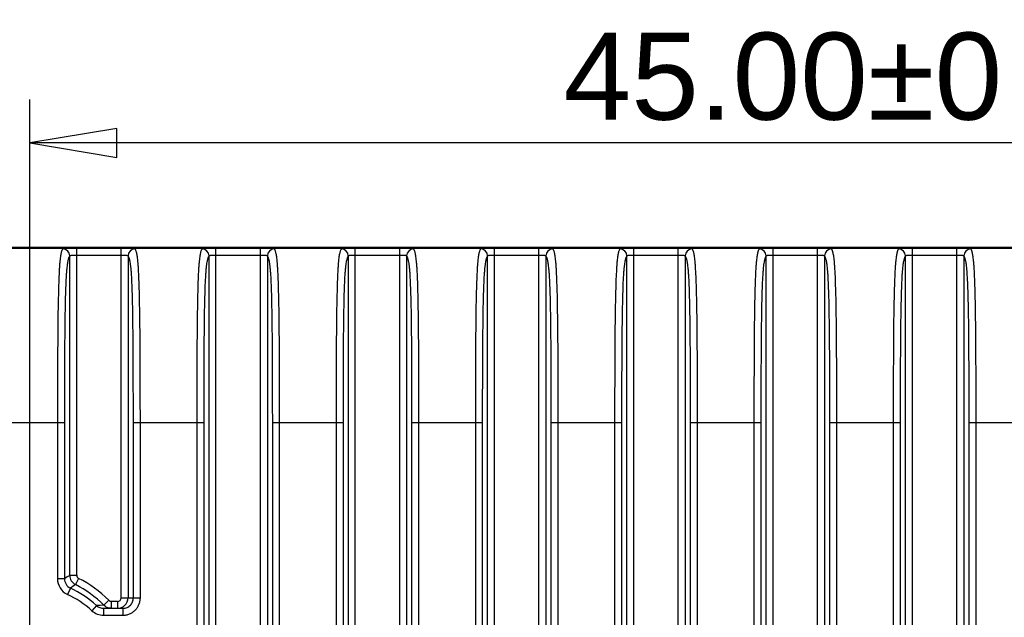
# Model space of a CAD drawing. Header units: millimetres. Extents: x 2556 to 2984, y -1556 to -1254.
# Tile 47 of 53: x 2865 to 2894, y -1385 to -1368. Entities that reach past the tile are written whole.
import ezdxf

# ---------------------------------------------------------------- set-up
doc = ezdxf.new("R2010")
doc.units = ezdxf.units.MM
doc.layers.add('06___PRT_ALL_SURFS', color=7, linetype='Continuous')
doc.styles.get("Standard").update_dxf_attribs({"font": 'AcadEref.ttf'})
doc.dimstyles.get("Standard").update_dxf_attribs({"dimtxt": 0.15625, "dimasz": 0.1875, "dimexe": 0.18, "dimexo": 0.0625, "dimgap": 0.09, "dimtad": 0, "dimtih": 1, "dimtoh": 1, "dimdec": 3, "dimzin": 4, "dimdsep": 46, "dimtxsty": 'Standard', "dimblk": 'CLOSED', "dimblk1": 'CLOSED', "dimblk2": 'CLOSED', "dimcen": 0.09, "dimadec": 0, "dimazin": 0, "dimtp": 0.001, "dimtm": 0.001, "dimtfac": 1, "dimtdec": 3, "dimtofl": 0, "dimtmove": 0, "dimatfit": 3, "dimldrblk": 'CLOSED', "dimfxl": 0, "dimtolj": 1, "dimtzin": 4, "dimarcsym": 0})

# ---------------------------------------------------------------- blocks, each defined once
blk = doc.blocks.new('_CLOSED')
at = {"color": 0, "linetype": 'ByBlock'}
for p, q in [((0, 0), (-1, 0.167)), ((-1, 0.167), (-1, -0.167)), ((-1, -0.167), (0, 0)), ((-1, 0), (0, 0))]:
    blk.add_line(p, q, dxfattribs=at)
blk = doc.blocks.new('*D34')
at = {"color": 0, "lineweight": -2}
for p, q in [((2874.335, -1386.492), (2874.335, -1370.223)), ((2919.335, -1386.492), (2919.335, -1370.223)), ((2916.835, -1371.473), (2876.835, -1371.473))]:
    blk.add_line(p, q, dxfattribs=at)
at = {"layer": 'Defpoints', "color": 0}
for p in [(2874.335, -1371.473), (2874.335, -1387.117), (2919.335, -1387.117)]:
    blk.add_point(p, dxfattribs=at)
at = {"color": 0, "lineweight": -2, "xscale": 2.5, "yscale": 2.5, "zscale": 2.5, "rotation": 180}
blk.add_blockref('_CLOSED', (2874.335, -1371.473), dxfattribs=at)
at = {"color": 0, "lineweight": -2, "xscale": 2.5, "yscale": 2.5, "zscale": 2.5}
blk.add_blockref('_CLOSED', (2919.335, -1371.473), dxfattribs=at)
at = {"color": 0, "insert": (2898.389, -1369.571), "char_height": 2.5, "attachment_point": 5}
blk.add_mtext('\\fArial|b0|i0|c0|p34;\\C3;45.00%%P0.30', dxfattribs=at)

msp = doc.modelspace()

# ---------------------------------------------------------------- linework, layer by layer
at = {"color": 7, "linetype": 'Continuous'}
for p, q in [((2914.981, -1374.505), (2860.981, -1374.505)), ((2866.943, -1383.897), (2866.943, -1374.506)), ((2868.218, -1374.506), (2866.943, -1374.506)), ((2868.218, -1384.545), (2868.218, -1374.506)), ((2870.943, -1399.468), (2870.943, -1374.506)), ((2872.218, -1374.506), (2870.943, -1374.506)), ((2872.218, -1399.468), (2872.218, -1374.506)), ((2874.943, -1399.468), (2874.943, -1374.506)), ((2876.218, -1374.506), (2874.943, -1374.506)), ((2876.218, -1399.468), (2876.218, -1374.506)), ((2878.943, -1399.468), (2878.943, -1374.506)), ((2880.218, -1374.506), (2878.943, -1374.506)), ((2880.218, -1399.468), (2880.218, -1374.506)), ((2882.943, -1399.468), (2882.943, -1374.506)), ((2884.218, -1374.506), (2882.943, -1374.506)), ((2884.218, -1399.468), (2884.218, -1374.506)), ((2886.943, -1399.468), (2886.943, -1374.506)), ((2888.218, -1374.506), (2886.943, -1374.506)), ((2888.218, -1399.468), (2888.218, -1374.506)), ((2890.943, -1399.468), (2890.943, -1374.506)), ((2892.218, -1374.506), (2890.943, -1374.506)), ((2892.218, -1399.468), (2892.218, -1374.506)), ((2866.744, -1383.897), (2866.744, -1374.718)), ((2868.218, -1374.706), (2866.943, -1374.706)), ((2868.418, -1374.718), (2868.418, -1384.545)), ((2870.744, -1399.256), (2870.744, -1374.718)), ((2872.218, -1374.706), (2870.943, -1374.706)), ((2872.418, -1374.718), (2872.418, -1399.256)), ((2874.744, -1399.256), (2874.744, -1374.718)), ((2876.218, -1374.706), (2874.943, -1374.706)), ((2876.418, -1374.718), (2876.418, -1399.256)), ((2878.744, -1399.256), (2878.744, -1374.718)), ((2880.218, -1374.706), (2878.943, -1374.706)), ((2880.418, -1374.718), (2880.418, -1399.256)), ((2882.744, -1399.256), (2882.744, -1374.718)), ((2884.218, -1374.706), (2882.943, -1374.706)), ((2884.418, -1374.718), (2884.418, -1399.256)), ((2886.744, -1399.256), (2886.744, -1374.718)), ((2888.218, -1374.706), (2886.943, -1374.706)), ((2888.418, -1374.718), (2888.418, -1399.256)), ((2890.744, -1399.256), (2890.744, -1374.718)), ((2892.218, -1374.706), (2890.943, -1374.706)), ((2892.418, -1374.718), (2892.418, -1399.256)), ((2864.571, -1379.51), (2866.591, -1379.51)), ((2866.391, -1379.51), (2866.391, -1383.993)), ((2866.591, -1379.51), (2866.591, -1383.993)), ((2868.571, -1384.545), (2868.571, -1379.51)), ((2868.571, -1379.51), (2870.591, -1379.51)), ((2868.771, -1384.545), (2868.771, -1379.51)), ((2870.391, -1379.51), (2870.391, -1394.464)), ((2870.591, -1379.51), (2870.591, -1394.464)), ((2872.571, -1394.464), (2872.571, -1379.51)), ((2872.571, -1379.51), (2874.591, -1379.51)), ((2872.771, -1394.464), (2872.771, -1379.51)), ((2874.391, -1379.51), (2874.391, -1394.464)), ((2874.591, -1379.51), (2874.591, -1394.464)), ((2876.571, -1394.464), (2876.571, -1379.51)), ((2876.571, -1379.51), (2878.591, -1379.51)), ((2876.771, -1394.464), (2876.771, -1379.51)), ((2878.391, -1379.51), (2878.391, -1394.464)), ((2878.591, -1379.51), (2878.591, -1394.464)), ((2880.571, -1394.464), (2880.571, -1379.51)), ((2880.571, -1379.51), (2882.591, -1379.51)), ((2880.771, -1394.464), (2880.771, -1379.51)), ((2882.391, -1379.51), (2882.391, -1394.464)), ((2882.591, -1379.51), (2882.591, -1394.464)), ((2884.571, -1394.464), (2884.571, -1379.51)), ((2884.571, -1379.51), (2886.591, -1379.51)), ((2884.771, -1394.464), (2884.771, -1379.51)), ((2886.391, -1379.51), (2886.391, -1394.464)), ((2886.591, -1379.51), (2886.591, -1394.464)), ((2888.571, -1394.464), (2888.571, -1379.51)), ((2888.571, -1379.51), (2890.591, -1379.51)), ((2888.771, -1394.464), (2888.771, -1379.51)), ((2890.391, -1379.51), (2890.391, -1394.464)), ((2890.591, -1379.51), (2890.591, -1394.464)), ((2892.571, -1394.464), (2892.571, -1379.51)), ((2892.571, -1379.51), (2894.591, -1379.51)), ((2892.771, -1394.464), (2892.771, -1379.51)), ((2866.591, -1383.993), (2866.391, -1383.993)), ((2866.943, -1383.897), (2866.744, -1383.897)), ((2866.998, -1383.986), (2866.908, -1384.165)), ((2866.763, -1384.264), (2866.678, -1384.445)), ((2868.218, -1384.545), (2868.771, -1384.545)), ((2867.512, -1384.766), (2867.377, -1384.913)), ((2867.716, -1384.845), (2867.716, -1385.045)), ((2867.716, -1384.845), (2868.27, -1384.845)), ((2867.864, -1384.615), (2867.723, -1384.756)), ((2867.936, -1384.645), (2867.936, -1384.845)), ((2868.118, -1384.645), (2867.936, -1384.645)), ((2868.118, -1384.645), (2868.118, -1384.845)), ((2868.27, -1384.845), (2868.27, -1385.045)), ((2868.27, -1384.845), (2868.274, -1384.845)), ((2867.716, -1385.045), (2868.27, -1385.045))]:
    msp.add_line(p, q, dxfattribs=at)
for centre, radius, start, end in [((2866.543, -1374.719), 0.2, 0.1837, 89.815), ((2868.618, -1374.719), 0.2, 90.185, 179.8163), ((2870.543, -1374.719), 0.2, 0.1837, 89.815), ((2872.618, -1374.719), 0.2, 90.185, 179.8163), ((2874.543, -1374.719), 0.2, 0.1837, 89.815), ((2876.618, -1374.719), 0.2, 90.185, 179.8163), ((2878.543, -1374.719), 0.2, 0.1837, 89.815), ((2880.618, -1374.719), 0.2, 90.185, 179.8163), ((2882.543, -1374.719), 0.2, 0.1837, 89.815), ((2884.618, -1374.719), 0.2, 90.185, 179.8163), ((2886.543, -1374.719), 0.2, 0.1837, 89.815), ((2888.618, -1374.719), 0.2, 90.185, 179.8163), ((2890.543, -1374.719), 0.2, 0.1837, 89.815), ((2892.618, -1374.719), 0.2, 90.185, 179.8163), ((2866.89, -1383.993), 0.499, 179.991, 244.8015), ((2873.477, -1394.848), 12.855, 121.5849, 122.3893), ((2866.89, -1383.993), 0.299, 179.9126, 244.8798), ((2867.044, -1383.897), 0.3, 180.0671, 243.1071), ((2867.043, -1383.897), 0.0998, 179.9917, 243.1825), ((2865.481, -1386.987), 3.363, 44.8598, 63.1742), ((2872.85, -1393.024), 10.667, 123.8487, 124.7949), ((2865.481, -1386.987), 3.01, 47.5614, 64.7924), ((2865.481, -1386.987), 3.163, 44.8598, 63.1742), ((2865.481, -1386.987), 2.81, 47.5614, 64.7924), ((2868.118, -1384.545), 0.3, 270.0146, 0.0146), ((2868.118, -1384.545), 0.1, 269.958, 359.9579), ((2871.995, -1479.229), 94.569, 92.58894, 92.71689), ((2867.936, -1384.544), 0.1, 224.8795, 270.013), ((2867.716, -1384.542), 0.502, 227.5809, 270.0132)]:
    msp.add_arc(centre, radius, start, end, dxfattribs=at)
for points, knots in [([(2866.544, -1374.519), (2866.54, -1374.523), (2866.532, -1374.534), (2866.521, -1374.554), (2866.51, -1374.581), (2866.5, -1374.616), (2866.489, -1374.661), (2866.479, -1374.718), (2866.47, -1374.788), (2866.46, -1374.874), (2866.451, -1374.977), (2866.44, -1375.15), (2866.428, -1375.407), (2866.418, -1375.754), (2866.409, -1376.138), (2866.403, -1376.544), (2866.398, -1377.101), (2866.394, -1377.807), (2866.391, -1378.657), (2866.391, -1379.226), (2866.391, -1379.51)], [0, 0, 0, 0, 0.003495, 0.007966, 0.013684, 0.020939, 0.030062, 0.041426, 0.055444, 0.072538, 0.093085, 0.117321, 0.176576, 0.247378, 0.325243, 0.406806, 0.490216, 0.65935, 0.829551, 1, 1, 1, 1]), ([(2866.943, -1374.506), (2866.918, -1374.506), (2866.868, -1374.506), (2866.796, -1374.507), (2866.729, -1374.507), (2866.678, -1374.508), (2866.641, -1374.509), (2866.618, -1374.51), (2866.598, -1374.511), (2866.581, -1374.512), (2866.567, -1374.513), (2866.556, -1374.515), (2866.549, -1374.516), (2866.546, -1374.518), (2866.544, -1374.518), (2866.544, -1374.519)], [0, 0, 0, 0, 0.190308, 0.373421, 0.542515, 0.691443, 0.756677, 0.815005, 0.865956, 0.909136, 0.944241, 0.971061, 0.989531, 0.995707, 1, 1, 1, 1]), ([(2868.617, -1374.519), (2868.617, -1374.518), (2868.616, -1374.518), (2868.612, -1374.516), (2868.605, -1374.515), (2868.595, -1374.513), (2868.581, -1374.512), (2868.564, -1374.511), (2868.543, -1374.51), (2868.52, -1374.509), (2868.484, -1374.508), (2868.433, -1374.507), (2868.366, -1374.507), (2868.293, -1374.506), (2868.243, -1374.506), (2868.218, -1374.506)], [0, 0, 0, 0, 0.004293, 0.010468, 0.028935, 0.055753, 0.090856, 0.134034, 0.184983, 0.24331, 0.308543, 0.457468, 0.626561, 0.809675, 1, 1, 1, 1]), ([(2868.771, -1379.51), (2868.771, -1379.226), (2868.77, -1378.657), (2868.768, -1377.807), (2868.764, -1377.101), (2868.758, -1376.544), (2868.752, -1376.138), (2868.744, -1375.754), (2868.733, -1375.407), (2868.722, -1375.15), (2868.71, -1374.977), (2868.701, -1374.874), (2868.692, -1374.788), (2868.682, -1374.718), (2868.672, -1374.661), (2868.662, -1374.616), (2868.651, -1374.581), (2868.64, -1374.554), (2868.63, -1374.534), (2868.622, -1374.523), (2868.617, -1374.519)], [0, 0, 0, 0, 0.17045, 0.340652, 0.509785, 0.593193, 0.674754, 0.752616, 0.823417, 0.882674, 0.90691, 0.927459, 0.944554, 0.958573, 0.969938, 0.979061, 0.986317, 0.992034, 0.996505, 1, 1, 1, 1]), ([(2870.544, -1374.519), (2870.54, -1374.523), (2870.532, -1374.534), (2870.521, -1374.554), (2870.51, -1374.581), (2870.5, -1374.616), (2870.489, -1374.661), (2870.479, -1374.718), (2870.47, -1374.788), (2870.46, -1374.874), (2870.451, -1374.977), (2870.44, -1375.15), (2870.428, -1375.407), (2870.418, -1375.754), (2870.409, -1376.138), (2870.403, -1376.544), (2870.398, -1377.101), (2870.394, -1377.807), (2870.391, -1378.657), (2870.391, -1379.226), (2870.391, -1379.51)], [0, 0, 0, 0, 0.003495, 0.007966, 0.013684, 0.020939, 0.030062, 0.041426, 0.055444, 0.072538, 0.093085, 0.117321, 0.176576, 0.247378, 0.325243, 0.406806, 0.490216, 0.65935, 0.829551, 1, 1, 1, 1]), ([(2870.943, -1374.506), (2870.918, -1374.506), (2870.868, -1374.506), (2870.796, -1374.507), (2870.729, -1374.507), (2870.678, -1374.508), (2870.641, -1374.509), (2870.618, -1374.51), (2870.598, -1374.511), (2870.581, -1374.512), (2870.567, -1374.513), (2870.556, -1374.515), (2870.549, -1374.516), (2870.546, -1374.518), (2870.544, -1374.518), (2870.544, -1374.519)], [0, 0, 0, 0, 0.190308, 0.373421, 0.542515, 0.691443, 0.756677, 0.815005, 0.865956, 0.909136, 0.944241, 0.971061, 0.989531, 0.995707, 1, 1, 1, 1]), ([(2872.617, -1374.519), (2872.617, -1374.518), (2872.616, -1374.518), (2872.612, -1374.516), (2872.605, -1374.515), (2872.595, -1374.513), (2872.581, -1374.512), (2872.564, -1374.511), (2872.543, -1374.51), (2872.52, -1374.509), (2872.484, -1374.508), (2872.433, -1374.507), (2872.366, -1374.507), (2872.293, -1374.506), (2872.243, -1374.506), (2872.218, -1374.506)], [0, 0, 0, 0, 0.004293, 0.010468, 0.028935, 0.055753, 0.090856, 0.134034, 0.184983, 0.24331, 0.308543, 0.457468, 0.626561, 0.809675, 1, 1, 1, 1]), ([(2872.771, -1379.51), (2872.771, -1379.226), (2872.77, -1378.657), (2872.768, -1377.807), (2872.764, -1377.101), (2872.758, -1376.544), (2872.752, -1376.138), (2872.744, -1375.754), (2872.733, -1375.407), (2872.722, -1375.15), (2872.71, -1374.977), (2872.701, -1374.874), (2872.692, -1374.788), (2872.682, -1374.718), (2872.672, -1374.661), (2872.662, -1374.616), (2872.651, -1374.581), (2872.64, -1374.554), (2872.63, -1374.534), (2872.622, -1374.523), (2872.617, -1374.519)], [0, 0, 0, 0, 0.17045, 0.340652, 0.509785, 0.593193, 0.674754, 0.752616, 0.823417, 0.882674, 0.90691, 0.927459, 0.944554, 0.958573, 0.969938, 0.979061, 0.986317, 0.992034, 0.996505, 1, 1, 1, 1]), ([(2874.544, -1374.519), (2874.54, -1374.523), (2874.532, -1374.534), (2874.521, -1374.554), (2874.51, -1374.581), (2874.5, -1374.616), (2874.489, -1374.661), (2874.479, -1374.718), (2874.47, -1374.788), (2874.46, -1374.874), (2874.451, -1374.977), (2874.44, -1375.15), (2874.428, -1375.407), (2874.418, -1375.754), (2874.409, -1376.138), (2874.403, -1376.544), (2874.398, -1377.101), (2874.394, -1377.807), (2874.391, -1378.657), (2874.391, -1379.226), (2874.391, -1379.51)], [0, 0, 0, 0, 0.003495, 0.007966, 0.013684, 0.020939, 0.030062, 0.041426, 0.055444, 0.072538, 0.093085, 0.117321, 0.176576, 0.247378, 0.325243, 0.406806, 0.490216, 0.65935, 0.829551, 1, 1, 1, 1]), ([(2874.943, -1374.506), (2874.918, -1374.506), (2874.868, -1374.506), (2874.796, -1374.507), (2874.729, -1374.507), (2874.678, -1374.508), (2874.641, -1374.509), (2874.618, -1374.51), (2874.598, -1374.511), (2874.581, -1374.512), (2874.567, -1374.513), (2874.556, -1374.515), (2874.549, -1374.516), (2874.546, -1374.518), (2874.544, -1374.518), (2874.544, -1374.519)], [0, 0, 0, 0, 0.190308, 0.373421, 0.542515, 0.691443, 0.756677, 0.815005, 0.865956, 0.909136, 0.944241, 0.971061, 0.989531, 0.995707, 1, 1, 1, 1]), ([(2876.617, -1374.519), (2876.617, -1374.518), (2876.616, -1374.518), (2876.612, -1374.516), (2876.605, -1374.515), (2876.595, -1374.513), (2876.581, -1374.512), (2876.564, -1374.511), (2876.543, -1374.51), (2876.52, -1374.509), (2876.484, -1374.508), (2876.433, -1374.507), (2876.366, -1374.507), (2876.293, -1374.506), (2876.243, -1374.506), (2876.218, -1374.506)], [0, 0, 0, 0, 0.004293, 0.010468, 0.028935, 0.055753, 0.090856, 0.134034, 0.184983, 0.24331, 0.308543, 0.457468, 0.626561, 0.809675, 1, 1, 1, 1]), ([(2876.771, -1379.51), (2876.771, -1379.226), (2876.77, -1378.657), (2876.768, -1377.807), (2876.764, -1377.101), (2876.758, -1376.544), (2876.752, -1376.138), (2876.744, -1375.754), (2876.733, -1375.407), (2876.722, -1375.15), (2876.71, -1374.977), (2876.701, -1374.874), (2876.692, -1374.788), (2876.682, -1374.718), (2876.672, -1374.661), (2876.662, -1374.616), (2876.651, -1374.581), (2876.64, -1374.554), (2876.63, -1374.534), (2876.622, -1374.523), (2876.617, -1374.519)], [0, 0, 0, 0, 0.17045, 0.340652, 0.509785, 0.593193, 0.674754, 0.752616, 0.823417, 0.882674, 0.90691, 0.927459, 0.944554, 0.958573, 0.969938, 0.979061, 0.986317, 0.992034, 0.996505, 1, 1, 1, 1]), ([(2878.544, -1374.519), (2878.54, -1374.523), (2878.532, -1374.534), (2878.521, -1374.554), (2878.51, -1374.581), (2878.5, -1374.616), (2878.489, -1374.661), (2878.479, -1374.718), (2878.47, -1374.788), (2878.46, -1374.874), (2878.451, -1374.977), (2878.44, -1375.15), (2878.428, -1375.407), (2878.418, -1375.754), (2878.409, -1376.138), (2878.403, -1376.544), (2878.398, -1377.101), (2878.394, -1377.807), (2878.391, -1378.657), (2878.391, -1379.226), (2878.391, -1379.51)], [0, 0, 0, 0, 0.003495, 0.007966, 0.013684, 0.020939, 0.030062, 0.041426, 0.055444, 0.072538, 0.093085, 0.117321, 0.176576, 0.247378, 0.325243, 0.406806, 0.490216, 0.65935, 0.829551, 1, 1, 1, 1]), ([(2878.943, -1374.506), (2878.918, -1374.506), (2878.868, -1374.506), (2878.796, -1374.507), (2878.729, -1374.507), (2878.678, -1374.508), (2878.641, -1374.509), (2878.618, -1374.51), (2878.598, -1374.511), (2878.581, -1374.512), (2878.567, -1374.513), (2878.556, -1374.515), (2878.549, -1374.516), (2878.546, -1374.518), (2878.544, -1374.518), (2878.544, -1374.519)], [0, 0, 0, 0, 0.190308, 0.373421, 0.542515, 0.691443, 0.756677, 0.815005, 0.865956, 0.909136, 0.944241, 0.971061, 0.989531, 0.995707, 1, 1, 1, 1]), ([(2880.617, -1374.519), (2880.617, -1374.518), (2880.616, -1374.518), (2880.612, -1374.516), (2880.605, -1374.515), (2880.595, -1374.513), (2880.581, -1374.512), (2880.564, -1374.511), (2880.543, -1374.51), (2880.52, -1374.509), (2880.484, -1374.508), (2880.433, -1374.507), (2880.366, -1374.507), (2880.293, -1374.506), (2880.243, -1374.506), (2880.218, -1374.506)], [0, 0, 0, 0, 0.004293, 0.010468, 0.028935, 0.055753, 0.090856, 0.134034, 0.184983, 0.24331, 0.308543, 0.457468, 0.626561, 0.809675, 1, 1, 1, 1]), ([(2880.771, -1379.51), (2880.771, -1379.226), (2880.77, -1378.657), (2880.768, -1377.807), (2880.764, -1377.101), (2880.758, -1376.544), (2880.752, -1376.138), (2880.744, -1375.754), (2880.733, -1375.407), (2880.722, -1375.15), (2880.71, -1374.977), (2880.701, -1374.874), (2880.692, -1374.788), (2880.682, -1374.718), (2880.672, -1374.661), (2880.662, -1374.616), (2880.651, -1374.581), (2880.64, -1374.554), (2880.63, -1374.534), (2880.622, -1374.523), (2880.617, -1374.519)], [0, 0, 0, 0, 0.17045, 0.340652, 0.509785, 0.593193, 0.674754, 0.752616, 0.823417, 0.882674, 0.90691, 0.927459, 0.944554, 0.958573, 0.969938, 0.979061, 0.986317, 0.992034, 0.996505, 1, 1, 1, 1]), ([(2882.544, -1374.519), (2882.54, -1374.523), (2882.532, -1374.534), (2882.521, -1374.554), (2882.51, -1374.581), (2882.5, -1374.616), (2882.489, -1374.661), (2882.479, -1374.718), (2882.47, -1374.788), (2882.46, -1374.874), (2882.451, -1374.977), (2882.44, -1375.15), (2882.428, -1375.407), (2882.418, -1375.754), (2882.409, -1376.138), (2882.403, -1376.544), (2882.398, -1377.101), (2882.394, -1377.807), (2882.391, -1378.657), (2882.391, -1379.226), (2882.391, -1379.51)], [0, 0, 0, 0, 0.003495, 0.007966, 0.013684, 0.020939, 0.030062, 0.041426, 0.055444, 0.072538, 0.093085, 0.117321, 0.176576, 0.247378, 0.325243, 0.406806, 0.490216, 0.65935, 0.829551, 1, 1, 1, 1]), ([(2882.943, -1374.506), (2882.918, -1374.506), (2882.868, -1374.506), (2882.796, -1374.507), (2882.729, -1374.507), (2882.678, -1374.508), (2882.641, -1374.509), (2882.618, -1374.51), (2882.598, -1374.511), (2882.581, -1374.512), (2882.567, -1374.513), (2882.556, -1374.515), (2882.549, -1374.516), (2882.546, -1374.518), (2882.544, -1374.518), (2882.544, -1374.519)], [0, 0, 0, 0, 0.190308, 0.373421, 0.542515, 0.691443, 0.756677, 0.815005, 0.865956, 0.909136, 0.944241, 0.971061, 0.989531, 0.995707, 1, 1, 1, 1]), ([(2884.617, -1374.519), (2884.617, -1374.518), (2884.616, -1374.518), (2884.612, -1374.516), (2884.605, -1374.515), (2884.595, -1374.513), (2884.581, -1374.512), (2884.564, -1374.511), (2884.543, -1374.51), (2884.52, -1374.509), (2884.484, -1374.508), (2884.433, -1374.507), (2884.366, -1374.507), (2884.293, -1374.506), (2884.243, -1374.506), (2884.218, -1374.506)], [0, 0, 0, 0, 0.004293, 0.010468, 0.028935, 0.055753, 0.090856, 0.134034, 0.184983, 0.24331, 0.308543, 0.457468, 0.626561, 0.809675, 1, 1, 1, 1]), ([(2884.771, -1379.51), (2884.771, -1379.226), (2884.77, -1378.657), (2884.768, -1377.807), (2884.764, -1377.101), (2884.758, -1376.544), (2884.752, -1376.138), (2884.744, -1375.754), (2884.733, -1375.407), (2884.722, -1375.15), (2884.71, -1374.977), (2884.701, -1374.874), (2884.692, -1374.788), (2884.682, -1374.718), (2884.672, -1374.661), (2884.662, -1374.616), (2884.651, -1374.581), (2884.64, -1374.554), (2884.63, -1374.534), (2884.622, -1374.523), (2884.617, -1374.519)], [0, 0, 0, 0, 0.17045, 0.340652, 0.509785, 0.593193, 0.674754, 0.752616, 0.823417, 0.882674, 0.90691, 0.927459, 0.944554, 0.958573, 0.969938, 0.979061, 0.986317, 0.992034, 0.996505, 1, 1, 1, 1]), ([(2886.544, -1374.519), (2886.54, -1374.523), (2886.532, -1374.534), (2886.521, -1374.554), (2886.51, -1374.581), (2886.5, -1374.616), (2886.489, -1374.661), (2886.479, -1374.718), (2886.47, -1374.788), (2886.46, -1374.874), (2886.451, -1374.977), (2886.44, -1375.15), (2886.428, -1375.407), (2886.418, -1375.754), (2886.409, -1376.138), (2886.403, -1376.544), (2886.398, -1377.101), (2886.394, -1377.807), (2886.391, -1378.657), (2886.391, -1379.226), (2886.391, -1379.51)], [0, 0, 0, 0, 0.003495, 0.007966, 0.013684, 0.020939, 0.030062, 0.041426, 0.055444, 0.072538, 0.093085, 0.117321, 0.176576, 0.247378, 0.325243, 0.406806, 0.490216, 0.65935, 0.829551, 1, 1, 1, 1]), ([(2886.943, -1374.506), (2886.918, -1374.506), (2886.868, -1374.506), (2886.796, -1374.507), (2886.729, -1374.507), (2886.678, -1374.508), (2886.641, -1374.509), (2886.618, -1374.51), (2886.598, -1374.511), (2886.581, -1374.512), (2886.567, -1374.513), (2886.556, -1374.515), (2886.549, -1374.516), (2886.546, -1374.518), (2886.544, -1374.518), (2886.544, -1374.519)], [0, 0, 0, 0, 0.190308, 0.373421, 0.542515, 0.691443, 0.756677, 0.815005, 0.865956, 0.909136, 0.944241, 0.971061, 0.989531, 0.995707, 1, 1, 1, 1]), ([(2888.617, -1374.519), (2888.617, -1374.518), (2888.616, -1374.518), (2888.612, -1374.516), (2888.605, -1374.515), (2888.595, -1374.513), (2888.581, -1374.512), (2888.564, -1374.511), (2888.543, -1374.51), (2888.52, -1374.509), (2888.484, -1374.508), (2888.433, -1374.507), (2888.366, -1374.507), (2888.293, -1374.506), (2888.243, -1374.506), (2888.218, -1374.506)], [0, 0, 0, 0, 0.004293, 0.010468, 0.028935, 0.055753, 0.090856, 0.134034, 0.184983, 0.24331, 0.308543, 0.457468, 0.626561, 0.809675, 1, 1, 1, 1]), ([(2888.771, -1379.51), (2888.771, -1379.226), (2888.77, -1378.657), (2888.768, -1377.807), (2888.764, -1377.101), (2888.758, -1376.544), (2888.752, -1376.138), (2888.744, -1375.754), (2888.733, -1375.407), (2888.722, -1375.15), (2888.71, -1374.977), (2888.701, -1374.874), (2888.692, -1374.788), (2888.682, -1374.718), (2888.672, -1374.661), (2888.662, -1374.616), (2888.651, -1374.581), (2888.64, -1374.554), (2888.63, -1374.534), (2888.622, -1374.523), (2888.617, -1374.519)], [0, 0, 0, 0, 0.17045, 0.340652, 0.509785, 0.593193, 0.674754, 0.752616, 0.823417, 0.882674, 0.90691, 0.927459, 0.944554, 0.958573, 0.969938, 0.979061, 0.986317, 0.992034, 0.996505, 1, 1, 1, 1]), ([(2890.544, -1374.519), (2890.54, -1374.523), (2890.532, -1374.534), (2890.521, -1374.554), (2890.51, -1374.581), (2890.5, -1374.616), (2890.489, -1374.661), (2890.479, -1374.718), (2890.47, -1374.788), (2890.46, -1374.874), (2890.451, -1374.977), (2890.44, -1375.15), (2890.428, -1375.407), (2890.418, -1375.754), (2890.409, -1376.138), (2890.403, -1376.544), (2890.398, -1377.101), (2890.394, -1377.807), (2890.391, -1378.657), (2890.391, -1379.226), (2890.391, -1379.51)], [0, 0, 0, 0, 0.003495, 0.007966, 0.013684, 0.020939, 0.030062, 0.041426, 0.055444, 0.072538, 0.093085, 0.117321, 0.176576, 0.247378, 0.325243, 0.406806, 0.490216, 0.65935, 0.829551, 1, 1, 1, 1]), ([(2890.943, -1374.506), (2890.918, -1374.506), (2890.868, -1374.506), (2890.796, -1374.507), (2890.729, -1374.507), (2890.678, -1374.508), (2890.641, -1374.509), (2890.618, -1374.51), (2890.598, -1374.511), (2890.581, -1374.512), (2890.567, -1374.513), (2890.556, -1374.515), (2890.549, -1374.516), (2890.546, -1374.518), (2890.544, -1374.518), (2890.544, -1374.519)], [0, 0, 0, 0, 0.190308, 0.373421, 0.542515, 0.691443, 0.756677, 0.815005, 0.865956, 0.909136, 0.944241, 0.971061, 0.989531, 0.995707, 1, 1, 1, 1]), ([(2892.617, -1374.519), (2892.617, -1374.518), (2892.616, -1374.518), (2892.612, -1374.516), (2892.605, -1374.515), (2892.595, -1374.513), (2892.581, -1374.512), (2892.564, -1374.511), (2892.543, -1374.51), (2892.52, -1374.509), (2892.484, -1374.508), (2892.433, -1374.507), (2892.366, -1374.507), (2892.293, -1374.506), (2892.243, -1374.506), (2892.218, -1374.506)], [0, 0, 0, 0, 0.004293, 0.010468, 0.028935, 0.055753, 0.090856, 0.134034, 0.184983, 0.24331, 0.308543, 0.457468, 0.626561, 0.809675, 1, 1, 1, 1]), ([(2892.771, -1379.51), (2892.771, -1379.226), (2892.77, -1378.657), (2892.768, -1377.807), (2892.764, -1377.101), (2892.758, -1376.544), (2892.752, -1376.138), (2892.744, -1375.754), (2892.733, -1375.407), (2892.722, -1375.15), (2892.71, -1374.977), (2892.701, -1374.874), (2892.692, -1374.788), (2892.682, -1374.718), (2892.672, -1374.661), (2892.662, -1374.616), (2892.651, -1374.581), (2892.64, -1374.554), (2892.63, -1374.534), (2892.622, -1374.523), (2892.617, -1374.519)], [0, 0, 0, 0, 0.17045, 0.340652, 0.509785, 0.593193, 0.674754, 0.752616, 0.823417, 0.882674, 0.90691, 0.927459, 0.944554, 0.958573, 0.969938, 0.979061, 0.986317, 0.992034, 0.996505, 1, 1, 1, 1]), ([(2866.744, -1374.718), (2866.74, -1374.722), (2866.732, -1374.733), (2866.721, -1374.752), (2866.711, -1374.777), (2866.7, -1374.811), (2866.69, -1374.853), (2866.679, -1374.907), (2866.669, -1374.974), (2866.66, -1375.056), (2866.651, -1375.155), (2866.638, -1375.323), (2866.626, -1375.574), (2866.616, -1375.912), (2866.605, -1376.417), (2866.598, -1377.076), (2866.593, -1377.882), (2866.591, -1378.695), (2866.591, -1379.238), (2866.591, -1379.51)], [0, 0, 0, 0, 0.003502, 0.007948, 0.013604, 0.020761, 0.029752, 0.040968, 0.054855, 0.071891, 0.092521, 0.117037, 0.177352, 0.249214, 0.327621, 0.492514, 0.660982, 0.83038, 1, 1, 1, 1]), ([(2866.943, -1374.706), (2866.931, -1374.706), (2866.906, -1374.706), (2866.87, -1374.707), (2866.837, -1374.707), (2866.807, -1374.708), (2866.783, -1374.71), (2866.764, -1374.712), (2866.752, -1374.714), (2866.746, -1374.716), (2866.744, -1374.718), (2866.744, -1374.718)], [0, 0, 0, 0, 0.187596, 0.368436, 0.536017, 0.68433, 0.808125, 0.903188, 0.966806, 0.98681, 1, 1, 1, 1]), ([(2868.418, -1374.718), (2868.417, -1374.718), (2868.416, -1374.716), (2868.41, -1374.714), (2868.398, -1374.712), (2868.379, -1374.71), (2868.354, -1374.708), (2868.325, -1374.707), (2868.291, -1374.707), (2868.255, -1374.706), (2868.231, -1374.706), (2868.218, -1374.706)], [0, 0, 0, 0, 0.013189, 0.03319, 0.096804, 0.191864, 0.315655, 0.463967, 0.631547, 0.812387, 1, 1, 1, 1]), ([(2868.571, -1379.51), (2868.571, -1379.238), (2868.57, -1378.695), (2868.568, -1377.882), (2868.564, -1377.076), (2868.556, -1376.417), (2868.546, -1375.912), (2868.535, -1375.574), (2868.523, -1375.324), (2868.511, -1375.155), (2868.502, -1375.056), (2868.492, -1374.974), (2868.482, -1374.907), (2868.472, -1374.853), (2868.461, -1374.811), (2868.451, -1374.777), (2868.44, -1374.752), (2868.43, -1374.733), (2868.422, -1374.722), (2868.418, -1374.718)], [0, 0, 0, 0, 0.169621, 0.33902, 0.507487, 0.672376, 0.750781, 0.822641, 0.882958, 0.907475, 0.928106, 0.945143, 0.959031, 0.970248, 0.97924, 0.986396, 0.992052, 0.996498, 1, 1, 1, 1]), ([(2870.744, -1374.718), (2870.74, -1374.722), (2870.732, -1374.733), (2870.721, -1374.752), (2870.711, -1374.777), (2870.7, -1374.811), (2870.69, -1374.853), (2870.679, -1374.907), (2870.669, -1374.974), (2870.66, -1375.056), (2870.651, -1375.155), (2870.638, -1375.323), (2870.626, -1375.574), (2870.616, -1375.912), (2870.605, -1376.417), (2870.598, -1377.076), (2870.593, -1377.882), (2870.591, -1378.695), (2870.591, -1379.238), (2870.591, -1379.51)], [0, 0, 0, 0, 0.003502, 0.007948, 0.013604, 0.020761, 0.029752, 0.040968, 0.054855, 0.071891, 0.092521, 0.117037, 0.177352, 0.249214, 0.327621, 0.492514, 0.660982, 0.83038, 1, 1, 1, 1]), ([(2870.943, -1374.706), (2870.931, -1374.706), (2870.906, -1374.706), (2870.87, -1374.707), (2870.837, -1374.707), (2870.807, -1374.708), (2870.783, -1374.71), (2870.764, -1374.712), (2870.752, -1374.714), (2870.746, -1374.716), (2870.744, -1374.718), (2870.744, -1374.718)], [0, 0, 0, 0, 0.187596, 0.368436, 0.536017, 0.68433, 0.808125, 0.903188, 0.966806, 0.98681, 1, 1, 1, 1]), ([(2872.418, -1374.718), (2872.417, -1374.718), (2872.416, -1374.716), (2872.41, -1374.714), (2872.398, -1374.712), (2872.379, -1374.71), (2872.354, -1374.708), (2872.325, -1374.707), (2872.291, -1374.707), (2872.255, -1374.706), (2872.231, -1374.706), (2872.218, -1374.706)], [0, 0, 0, 0, 0.013189, 0.03319, 0.096804, 0.191864, 0.315655, 0.463967, 0.631547, 0.812387, 1, 1, 1, 1]), ([(2872.571, -1379.51), (2872.571, -1379.238), (2872.57, -1378.695), (2872.568, -1377.882), (2872.564, -1377.076), (2872.556, -1376.417), (2872.546, -1375.912), (2872.535, -1375.574), (2872.523, -1375.324), (2872.511, -1375.155), (2872.502, -1375.056), (2872.492, -1374.974), (2872.482, -1374.907), (2872.472, -1374.853), (2872.461, -1374.811), (2872.451, -1374.777), (2872.44, -1374.752), (2872.43, -1374.733), (2872.422, -1374.722), (2872.418, -1374.718)], [0, 0, 0, 0, 0.169621, 0.33902, 0.507487, 0.672376, 0.750781, 0.822641, 0.882958, 0.907475, 0.928106, 0.945143, 0.959031, 0.970248, 0.97924, 0.986396, 0.992052, 0.996498, 1, 1, 1, 1]), ([(2874.744, -1374.718), (2874.74, -1374.722), (2874.732, -1374.733), (2874.721, -1374.752), (2874.711, -1374.777), (2874.7, -1374.811), (2874.69, -1374.853), (2874.679, -1374.907), (2874.669, -1374.974), (2874.66, -1375.056), (2874.651, -1375.155), (2874.638, -1375.323), (2874.626, -1375.574), (2874.616, -1375.912), (2874.605, -1376.417), (2874.598, -1377.076), (2874.593, -1377.882), (2874.591, -1378.695), (2874.591, -1379.238), (2874.591, -1379.51)], [0, 0, 0, 0, 0.003502, 0.007948, 0.013604, 0.020761, 0.029752, 0.040968, 0.054855, 0.071891, 0.092521, 0.117037, 0.177352, 0.249214, 0.327621, 0.492514, 0.660982, 0.83038, 1, 1, 1, 1]), ([(2874.943, -1374.706), (2874.931, -1374.706), (2874.906, -1374.706), (2874.87, -1374.707), (2874.837, -1374.707), (2874.807, -1374.708), (2874.783, -1374.71), (2874.764, -1374.712), (2874.752, -1374.714), (2874.746, -1374.716), (2874.744, -1374.718), (2874.744, -1374.718)], [0, 0, 0, 0, 0.187596, 0.368436, 0.536017, 0.68433, 0.808125, 0.903188, 0.966806, 0.98681, 1, 1, 1, 1]), ([(2876.418, -1374.718), (2876.417, -1374.718), (2876.416, -1374.716), (2876.41, -1374.714), (2876.398, -1374.712), (2876.379, -1374.71), (2876.354, -1374.708), (2876.325, -1374.707), (2876.291, -1374.707), (2876.255, -1374.706), (2876.231, -1374.706), (2876.218, -1374.706)], [0, 0, 0, 0, 0.013189, 0.03319, 0.096804, 0.191864, 0.315655, 0.463967, 0.631547, 0.812387, 1, 1, 1, 1]), ([(2876.571, -1379.51), (2876.571, -1379.238), (2876.57, -1378.695), (2876.568, -1377.882), (2876.564, -1377.076), (2876.556, -1376.417), (2876.546, -1375.912), (2876.535, -1375.574), (2876.523, -1375.324), (2876.511, -1375.155), (2876.502, -1375.056), (2876.492, -1374.974), (2876.482, -1374.907), (2876.472, -1374.853), (2876.461, -1374.811), (2876.451, -1374.777), (2876.44, -1374.752), (2876.43, -1374.733), (2876.422, -1374.722), (2876.418, -1374.718)], [0, 0, 0, 0, 0.169621, 0.33902, 0.507487, 0.672376, 0.750781, 0.822641, 0.882958, 0.907475, 0.928106, 0.945143, 0.959031, 0.970248, 0.97924, 0.986396, 0.992052, 0.996498, 1, 1, 1, 1]), ([(2878.744, -1374.718), (2878.74, -1374.722), (2878.732, -1374.733), (2878.721, -1374.752), (2878.711, -1374.777), (2878.7, -1374.811), (2878.69, -1374.853), (2878.679, -1374.907), (2878.669, -1374.974), (2878.66, -1375.056), (2878.651, -1375.155), (2878.638, -1375.323), (2878.626, -1375.574), (2878.616, -1375.912), (2878.605, -1376.417), (2878.598, -1377.076), (2878.593, -1377.882), (2878.591, -1378.695), (2878.591, -1379.238), (2878.591, -1379.51)], [0, 0, 0, 0, 0.003502, 0.007948, 0.013604, 0.020761, 0.029752, 0.040968, 0.054855, 0.071891, 0.092521, 0.117037, 0.177352, 0.249214, 0.327621, 0.492514, 0.660982, 0.83038, 1, 1, 1, 1]), ([(2878.943, -1374.706), (2878.931, -1374.706), (2878.906, -1374.706), (2878.87, -1374.707), (2878.837, -1374.707), (2878.807, -1374.708), (2878.783, -1374.71), (2878.764, -1374.712), (2878.752, -1374.714), (2878.746, -1374.716), (2878.744, -1374.718), (2878.744, -1374.718)], [0, 0, 0, 0, 0.187596, 0.368436, 0.536017, 0.68433, 0.808125, 0.903188, 0.966806, 0.98681, 1, 1, 1, 1]), ([(2880.418, -1374.718), (2880.417, -1374.718), (2880.416, -1374.716), (2880.41, -1374.714), (2880.398, -1374.712), (2880.379, -1374.71), (2880.354, -1374.708), (2880.325, -1374.707), (2880.291, -1374.707), (2880.255, -1374.706), (2880.231, -1374.706), (2880.218, -1374.706)], [0, 0, 0, 0, 0.013189, 0.03319, 0.096804, 0.191864, 0.315655, 0.463967, 0.631547, 0.812387, 1, 1, 1, 1]), ([(2880.571, -1379.51), (2880.571, -1379.238), (2880.57, -1378.695), (2880.568, -1377.882), (2880.564, -1377.076), (2880.556, -1376.417), (2880.546, -1375.912), (2880.535, -1375.574), (2880.523, -1375.324), (2880.511, -1375.155), (2880.502, -1375.056), (2880.492, -1374.974), (2880.482, -1374.907), (2880.472, -1374.853), (2880.461, -1374.811), (2880.451, -1374.777), (2880.44, -1374.752), (2880.43, -1374.733), (2880.422, -1374.722), (2880.418, -1374.718)], [0, 0, 0, 0, 0.169621, 0.33902, 0.507487, 0.672376, 0.750781, 0.822641, 0.882958, 0.907475, 0.928106, 0.945143, 0.959031, 0.970248, 0.97924, 0.986396, 0.992052, 0.996498, 1, 1, 1, 1]), ([(2882.744, -1374.718), (2882.74, -1374.722), (2882.732, -1374.733), (2882.721, -1374.752), (2882.711, -1374.777), (2882.7, -1374.811), (2882.69, -1374.853), (2882.679, -1374.907), (2882.669, -1374.974), (2882.66, -1375.056), (2882.651, -1375.155), (2882.638, -1375.323), (2882.626, -1375.574), (2882.616, -1375.912), (2882.605, -1376.417), (2882.598, -1377.076), (2882.593, -1377.882), (2882.591, -1378.695), (2882.591, -1379.238), (2882.591, -1379.51)], [0, 0, 0, 0, 0.003502, 0.007948, 0.013604, 0.020761, 0.029752, 0.040968, 0.054855, 0.071891, 0.092521, 0.117037, 0.177352, 0.249214, 0.327621, 0.492514, 0.660982, 0.83038, 1, 1, 1, 1]), ([(2882.943, -1374.706), (2882.931, -1374.706), (2882.906, -1374.706), (2882.87, -1374.707), (2882.837, -1374.707), (2882.807, -1374.708), (2882.783, -1374.71), (2882.764, -1374.712), (2882.752, -1374.714), (2882.746, -1374.716), (2882.744, -1374.718), (2882.744, -1374.718)], [0, 0, 0, 0, 0.187596, 0.368436, 0.536017, 0.68433, 0.808125, 0.903188, 0.966806, 0.98681, 1, 1, 1, 1]), ([(2884.418, -1374.718), (2884.417, -1374.718), (2884.416, -1374.716), (2884.41, -1374.714), (2884.398, -1374.712), (2884.379, -1374.71), (2884.354, -1374.708), (2884.325, -1374.707), (2884.291, -1374.707), (2884.255, -1374.706), (2884.231, -1374.706), (2884.218, -1374.706)], [0, 0, 0, 0, 0.013189, 0.03319, 0.096804, 0.191864, 0.315655, 0.463967, 0.631547, 0.812387, 1, 1, 1, 1]), ([(2884.571, -1379.51), (2884.571, -1379.238), (2884.57, -1378.695), (2884.568, -1377.882), (2884.564, -1377.076), (2884.556, -1376.417), (2884.546, -1375.912), (2884.535, -1375.574), (2884.523, -1375.324), (2884.511, -1375.155), (2884.502, -1375.056), (2884.492, -1374.974), (2884.482, -1374.907), (2884.472, -1374.853), (2884.461, -1374.811), (2884.451, -1374.777), (2884.44, -1374.752), (2884.43, -1374.733), (2884.422, -1374.722), (2884.418, -1374.718)], [0, 0, 0, 0, 0.169621, 0.33902, 0.507487, 0.672376, 0.750781, 0.822641, 0.882958, 0.907475, 0.928106, 0.945143, 0.959031, 0.970248, 0.97924, 0.986396, 0.992052, 0.996498, 1, 1, 1, 1]), ([(2886.744, -1374.718), (2886.74, -1374.722), (2886.732, -1374.733), (2886.721, -1374.752), (2886.711, -1374.777), (2886.7, -1374.811), (2886.69, -1374.853), (2886.679, -1374.907), (2886.669, -1374.974), (2886.66, -1375.056), (2886.651, -1375.155), (2886.638, -1375.323), (2886.626, -1375.574), (2886.616, -1375.912), (2886.605, -1376.417), (2886.598, -1377.076), (2886.593, -1377.882), (2886.591, -1378.695), (2886.591, -1379.238), (2886.591, -1379.51)], [0, 0, 0, 0, 0.003502, 0.007948, 0.013604, 0.020761, 0.029752, 0.040968, 0.054855, 0.071891, 0.092521, 0.117037, 0.177352, 0.249214, 0.327621, 0.492514, 0.660982, 0.83038, 1, 1, 1, 1]), ([(2886.943, -1374.706), (2886.931, -1374.706), (2886.906, -1374.706), (2886.87, -1374.707), (2886.837, -1374.707), (2886.807, -1374.708), (2886.783, -1374.71), (2886.764, -1374.712), (2886.752, -1374.714), (2886.746, -1374.716), (2886.744, -1374.718), (2886.744, -1374.718)], [0, 0, 0, 0, 0.187596, 0.368436, 0.536017, 0.68433, 0.808125, 0.903188, 0.966806, 0.98681, 1, 1, 1, 1]), ([(2888.418, -1374.718), (2888.417, -1374.718), (2888.416, -1374.716), (2888.41, -1374.714), (2888.398, -1374.712), (2888.379, -1374.71), (2888.354, -1374.708), (2888.325, -1374.707), (2888.291, -1374.707), (2888.255, -1374.706), (2888.231, -1374.706), (2888.218, -1374.706)], [0, 0, 0, 0, 0.013189, 0.03319, 0.096804, 0.191864, 0.315655, 0.463967, 0.631547, 0.812387, 1, 1, 1, 1]), ([(2888.571, -1379.51), (2888.571, -1379.238), (2888.57, -1378.695), (2888.568, -1377.882), (2888.564, -1377.076), (2888.556, -1376.417), (2888.546, -1375.912), (2888.535, -1375.574), (2888.523, -1375.324), (2888.511, -1375.155), (2888.502, -1375.056), (2888.492, -1374.974), (2888.482, -1374.907), (2888.472, -1374.853), (2888.461, -1374.811), (2888.451, -1374.777), (2888.44, -1374.752), (2888.43, -1374.733), (2888.422, -1374.722), (2888.418, -1374.718)], [0, 0, 0, 0, 0.169621, 0.33902, 0.507487, 0.672376, 0.750781, 0.822641, 0.882958, 0.907475, 0.928106, 0.945143, 0.959031, 0.970248, 0.97924, 0.986396, 0.992052, 0.996498, 1, 1, 1, 1]), ([(2890.744, -1374.718), (2890.74, -1374.722), (2890.732, -1374.733), (2890.721, -1374.752), (2890.711, -1374.777), (2890.7, -1374.811), (2890.69, -1374.853), (2890.679, -1374.907), (2890.669, -1374.974), (2890.66, -1375.056), (2890.651, -1375.155), (2890.638, -1375.323), (2890.626, -1375.574), (2890.616, -1375.912), (2890.605, -1376.417), (2890.598, -1377.076), (2890.593, -1377.882), (2890.591, -1378.695), (2890.591, -1379.238), (2890.591, -1379.51)], [0, 0, 0, 0, 0.003502, 0.007948, 0.013604, 0.020761, 0.029752, 0.040968, 0.054855, 0.071891, 0.092521, 0.117037, 0.177352, 0.249214, 0.327621, 0.492514, 0.660982, 0.83038, 1, 1, 1, 1]), ([(2890.943, -1374.706), (2890.931, -1374.706), (2890.906, -1374.706), (2890.87, -1374.707), (2890.837, -1374.707), (2890.807, -1374.708), (2890.783, -1374.71), (2890.764, -1374.712), (2890.752, -1374.714), (2890.746, -1374.716), (2890.744, -1374.718), (2890.744, -1374.718)], [0, 0, 0, 0, 0.187596, 0.368436, 0.536017, 0.68433, 0.808125, 0.903188, 0.966806, 0.98681, 1, 1, 1, 1]), ([(2892.418, -1374.718), (2892.417, -1374.718), (2892.416, -1374.716), (2892.41, -1374.714), (2892.398, -1374.712), (2892.379, -1374.71), (2892.354, -1374.708), (2892.325, -1374.707), (2892.291, -1374.707), (2892.255, -1374.706), (2892.231, -1374.706), (2892.218, -1374.706)], [0, 0, 0, 0, 0.013189, 0.03319, 0.096804, 0.191864, 0.315655, 0.463967, 0.631547, 0.812387, 1, 1, 1, 1]), ([(2892.571, -1379.51), (2892.571, -1379.238), (2892.57, -1378.695), (2892.568, -1377.882), (2892.564, -1377.076), (2892.556, -1376.417), (2892.546, -1375.912), (2892.535, -1375.574), (2892.523, -1375.324), (2892.511, -1375.155), (2892.502, -1375.056), (2892.492, -1374.974), (2892.482, -1374.907), (2892.472, -1374.853), (2892.461, -1374.811), (2892.451, -1374.777), (2892.44, -1374.752), (2892.43, -1374.733), (2892.422, -1374.722), (2892.418, -1374.718)], [0, 0, 0, 0, 0.169621, 0.33902, 0.507487, 0.672376, 0.750781, 0.822641, 0.882958, 0.907475, 0.928106, 0.945143, 0.959031, 0.970248, 0.97924, 0.986396, 0.992052, 0.996498, 1, 1, 1, 1]), ([(2868.27, -1385.045), (2868.303, -1385.045), (2868.368, -1385.038), (2868.463, -1385.01), (2868.55, -1384.963), (2868.626, -1384.901), (2868.689, -1384.824), (2868.735, -1384.737), (2868.764, -1384.643), (2868.771, -1384.577), (2868.771, -1384.545)], [0, 0, 0, 0, 0.125002, 0.250001, 0.375, 0.499999, 0.624999, 0.749998, 0.874996, 1, 1, 1, 1]), ([(2868.274, -1384.845), (2868.294, -1384.844), (2868.333, -1384.84), (2868.389, -1384.822), (2868.44, -1384.794), (2868.485, -1384.757), (2868.522, -1384.711), (2868.55, -1384.659), (2868.567, -1384.603), (2868.571, -1384.564), (2868.571, -1384.545)], [0, 0, 0, 0, 0.124969, 0.249938, 0.374917, 0.499908, 0.624914, 0.749933, 0.874961, 1, 1, 1, 1]), ([(2867.512, -1384.766), (2867.539, -1384.791), (2867.604, -1384.831), (2867.679, -1384.845), (2867.716, -1384.845)], [0, 0, 0, 0, 0.50005, 1, 1, 1, 1]), ([(2867.936, -1384.845), (2867.896, -1384.845), (2867.817, -1384.829), (2867.75, -1384.784), (2867.723, -1384.756)], [0, 0, 0, 0, 0.499904, 1, 1, 1, 1])]:
    msp.add_open_spline(points, degree=3, knots=knots, dxfattribs=at)
at = {"layer": '06___PRT_ALL_SURFS', "color": 7, "linetype": 'Continuous'}
msp.add_line((2914.981, -1374.475), (2860.981, -1374.475), dxfattribs=at)

# ---------------------------------------------------------------- dimensions: what is measured, and where the dimension line sits
at = {"color": 4}
dim = msp.add_linear_dim(base=(2865.596, -1371.473), p1=(2910.596, -1387.117), p2=(2865.596, -1387.117), text='\\fArial|b0|i0|c0|p34;\\C3;45.00%%P0.30', dimstyle='Standard', override={"dimtxt": 2.5, "dimasz": 2.5, "dimexe": 1.25, "dimexo": 0.625, "dimgap": 0.625, "dimtad": 1, "dimtih": 0, "dimtoh": 0, "dimdec": 2, "dimzin": 8, "dimdsep": 44, "dimtxsty": 'Standard', "dimcen": 2.5, "dimtol": 1, "dimlim": 0, "dimtp": 0.3, "dimtm": 0.3, "dimtdec": 2, "dimtofl": 1, "dimatfit": 0, "dimtolj": 0, "dimtzin": 8}, dxfattribs=at)
dim.commit()
dim.dimension.update_dxf_attribs({"geometry": '*D34', "text_midpoint": (2889.649, -1371.473), "dimtype": 160, "insert": (-8.739, 0)})

doc.saveas('drawing.dxf')
